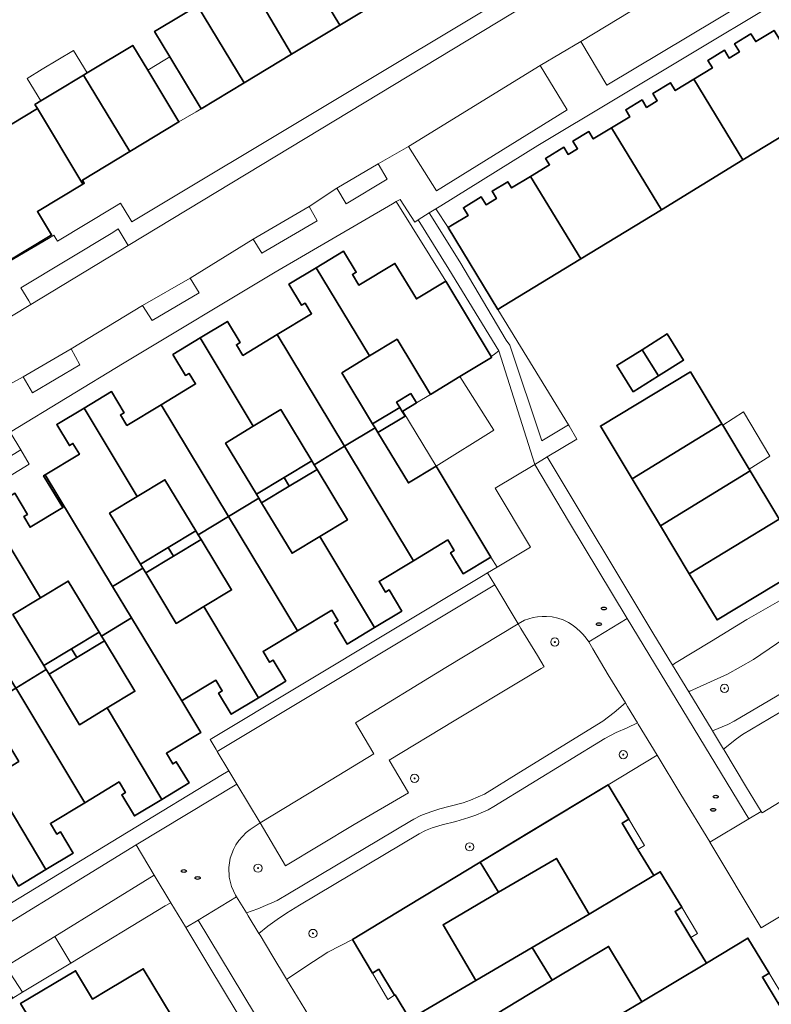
# Model space of a CAD drawing. Extents: x 147051 to 149075, y 463071 to 465537.
# Tile 25 of 229: x 147494 to 147567, y 463972 to 464068. Entities that reach past the tile are written whole.
import ezdxf

# ---------------------------------------------------------------- set-up
doc = ezdxf.new("R2010")
doc.units = 0
doc.header["$LTSCALE"] = 0.5
doc.layers.get('0').update_dxf_attribs({"linetype": 'CONTINUOUS'})
for name, color, linetype, lineweight in [('B-PV-GR-BEPLANTING_CULTUUR_BODEMBEDEKKER-GV', 252, 'CONTINUOUS', 18), ('B-PV-GR-BEPLANTING_CULTUUR_HEESTERS-GV', 252, 'CONTINUOUS', 18), ('B-PV-GR-BOOM-S', 252, 'CONTINUOUS', 25), ('B-PV-GR-GROENVOORZIENING-GV', 252, 'CONTINUOUS', 18), ('B-PV-IE-MEUBILAIR-S', 252, 'CONTINUOUS', 25), ('B-PV-OG-BEBOUWING-GV', 6, 'CONTINUOUS', 35), ('B-PV-OG-BEBOUWING_LUIFEL-GV', 6, 'CONTINUOUS', 18), ('B-PV-OG-TERREIN_BEGROEID-GV', 252, 'CONTINUOUS', 18), ('B-PV-OG-TERREIN_ERF-GV', 252, 'CONTINUOUS', 18), ('B-PV-VH-GESLOTENVERHARDING_ASFALT-GV', 252, 'CONTINUOUS', 18), ('B-PV-VH-GESLOTENVERHARDING_BETON-GV', 252, 'CONTINUOUS', 18), ('B-PV-VH-OPENVERHARDING_BETONSTRAATSTEEN-GV', 252, 'CONTINUOUS', 18), ('B-PV-VH-OPENVERHARDING_SIERBESTRATING-GV', 252, 'CONTINUOUS', 18), ('B-PV-VH-OPENVERHARDING_STRAATBAKSTEEN-GV', 252, 'CONTINUOUS', 18), ('B-PV-VH-OPENVERHARDING_TEGEL-GV', 252, 'CONTINUOUS', 18)]:
    doc.layers.add(name, color=color, linetype=linetype, lineweight=lineweight)
doc.styles.add('NLCS-ISO', font='NLCS-ISO.ttf')

# ---------------------------------------------------------------- blocks, each defined once
blk = doc.blocks.new('SIE-MEUBILAIR_PUT-SO')
blk.add_ellipse((0, 0), major_axis=(1.25, 0), ratio=0.54)
blk = doc.blocks.new('SGR-BOOM_GBKN-SO')
at = {"linetype": 'ByBlock', "lineweight": 18}
h = blk.add_hatch(color=0, dxfattribs=at)
h.dxf.hatch_style = 1
edge = h.paths.add_edge_path()
edge.add_arc((0, 0), 0.25, 0, 360)
at = {"color": 0, "linetype": 'ByBlock', "lineweight": 18}
for radius in [2, 0.25]:
    blk.add_circle((0, 0), radius, dxfattribs=at)
at = {"color": 0, "linetype": 'ByBlock', "lineweight": 18, "style": 'NLCS-ISO'}
blk.add_attdef('SOORT', (2.5, 0), '', height=1.5, dxfattribs=at)

msp = doc.modelspace()

# ---------------------------------------------------------------- linework, layer by layer
at = {"layer": 'B-PV-GR-BEPLANTING_CULTUUR_BODEMBEDEKKER-GV', "flags": 128}
msp.add_lwpolyline([(147535.752, 464042.239), (147540.173, 464034.924), (147540.506, 464035.146), (147540.917, 464035.467), (147536.075, 464043.409), (147533.069, 464048.219), (147532.731, 464048.007), (147531.302, 464050.2), (147530.943, 464049.991)], close=True, dxfattribs=at)
at = {"layer": 'B-PV-GR-BEPLANTING_CULTUUR_HEESTERS-GV', "flags": 128}
for points in [[(147525.145, 464051.294), (147526.048, 464049.769), (147530.048, 464052.176), (147529.169, 464053.676)], [(147516.996, 464046.329), (147517.849, 464044.979), (147523.223, 464048.138), (147522.445, 464049.514)], [(147547.705, 464028.274), (147540.828, 464039.501), (147535.98, 464047.46), (147534.778, 464049.288), (147534.157, 464048.903), (147537.118, 464044.127), (147541.635, 464036.5), (147541.987, 464036.025), (147545.121, 464026.71)], [(147510.846, 464042.543), (147506.222, 464039.884), (147507.15, 464038.434), (147511.75, 464041.117)], [(147494.598, 464032.938), (147495.501, 464031.388), (147500.126, 464034.121), (147499.273, 464035.647)], [(147540.917, 464035.467), (147540.506, 464035.146), (147540.173, 464034.924), (147540.227, 464034.835), (147537.135, 464032.966), (147540.459, 464027.746), (147534.814, 464024.237), (147540.163, 464015.389), (147540.756, 464014.409), (147544.005, 464016.36), (147540.57, 464022.083), (147544.428, 464024.399)], [(147519.337, 463981.972), (147520.549, 463982.662), (147532.245, 463989.638), (147532.644, 463989.876), (147533.339, 463990.228), (147533.863, 463990.441), (147534.489, 463990.656), (147535.197, 463990.879), (147536.057, 463991.098), (147537.453, 463991.454), (147538.183, 463991.728), (147538.918, 463992.035), (147539.518, 463992.318), (147542.883, 463994.383), (147551.057, 463999.4), (147552.172, 464000.25), (147553.263, 464001.185), (147551.595, 464003.922), (147550.082, 464006.464), (147549.683, 464007.143), (147549.429, 464007.5), (147549.148, 464007.84), (147548.843, 464008.158), (147548.515, 464008.452), (147548.167, 464008.72), (147547.705, 464009.02), (147547.203, 464009.265), (147546.674, 464009.448), (147546.129, 464009.565), (147545.579, 464009.615), (147545.142, 464009.613), (147544.705, 464009.574), (147544.271, 464009.498), (147543.846, 464009.385), (147543.435, 464009.237), (147542.801, 464008.898), (147543.083, 464008.438), (147544.699, 464005.813), (147545.337, 464004.717), (147545.058, 464004.535), (147543.168, 464003.409), (147536.583, 463999.447), (147530.251, 463995.61), (147532.116, 463992.432), (147526.835, 463989.342), (147520.152, 463985.337), (147517.669, 463989.514), (147516.713, 463988.877), (147516.313, 463988.56), (147515.943, 463988.201), (147515.612, 463987.805), (147515.324, 463987.378), (147515.083, 463986.928), (147514.771, 463986.077), (147514.627, 463985.155), (147514.669, 463984.212), (147514.894, 463983.307), (147515.28, 463982.486), (147515.389, 463982.311), (147516.344, 463980.763), (147517.45, 463981.16), (147518.42, 463981.579), (147518.806, 463981.744)], [(147570.8, 464001.746), (147564.677, 463998.115), (147564.083, 463997.682), (147562.811, 463996.694), (147562.835, 463996.655), (147565.054, 463992.969), (147566.484, 463990.633), (147566.573, 463990.487), (147570.841, 463993.091), (147571.196, 463992.536), (147576.709, 463995.853), (147574.874, 463999.229), (147572.793, 464002.541), (147572.616, 464002.823)], [(147517.673, 463978.569), (147518.826, 463976.675), (147520.26, 463974.294), (147520.357, 463974.345), (147522.127, 463975.544), (147524.27, 463976.911), (147526.687, 463978.165), (147531.97, 463981.362), (147536.792, 463984.286), (147543.815, 463988.534), (147551.566, 463993.214), (147556.363, 463996.112), (147554.503, 463999.127), (147554.434, 463999.242), (147553.422, 463998.764), (147552.36, 463998.315), (147551.251, 463997.728), (147540.436, 463991.108), (147539.88, 463990.777), (147539.44, 463990.596), (147538.698, 463990.27), (147538.022, 463990.021), (147536.733, 463989.646), (147535.4, 463989.327), (147534.448, 463989.017), (147533.796, 463988.762), (147533.164, 463988.448), (147521.515, 463981.517), (147520.235, 463980.728), (147519.332, 463980.098), (147518.426, 463979.453), (147517.565, 463978.748)]]:
    msp.add_lwpolyline(points, close=True, dxfattribs=at)
msp.add_lwpolyline([(147569.875, 464012.044), (147565.106, 464009.327), (147561.655, 464007.208), (147558.045, 464005.013), (147557.837, 464004.856), (147559.454, 464002.269), (147559.554, 464002.327), (147563.208, 464003.985), (147565.751, 464005.405), (147570.215, 464008.468)], dxfattribs=at)
at = {"layer": 'B-PV-GR-GROENVOORZIENING-GV', "flags": 128}
for points in [[(147508.438, 463981.423), (147508.971, 463981.745), (147507.362, 463984.419), (147497.688, 463978.437), (147499.239, 463975.871)], [(147492.896, 463975.54), (147494.537, 463973.034), (147499.239, 463975.871), (147497.688, 463978.437)]]:
    msp.add_lwpolyline(points, close=True, dxfattribs=at)
at = {"layer": 'B-PV-OG-BEBOUWING-GV', "flags": 128}
for points in [[(147525.435, 464067.188), (147530.06, 464069.975), (147525.531, 464077.491), (147520.905, 464074.702)], [(147520.746, 464064.361), (147525.435, 464067.188), (147520.905, 464074.702), (147516.281, 464071.914)], [(147516.122, 464061.573), (147520.746, 464064.361), (147516.281, 464071.914), (147511.943, 464069.299), (147511.56, 464069.068)], [(147508.876, 464064.089), (147511.919, 464059.04), (147516.122, 464061.573), (147511.56, 464069.068), (147510.043, 464068.154), (147507.39, 464066.554)], [(147564.711, 464054.048), (147572.533, 464058.812), (147567.752, 464066.663), (147565.953, 464065.567), (147565.495, 464066.319), (147563.9, 464065.348), (147564.374, 464064.571), (147563.385, 464063.968), (147562.919, 464064.732), (147561.294, 464063.742), (147561.742, 464063.006), (147559.928, 464061.901)], [(147504.972, 464054.862), (147509.766, 464057.758), (147506.726, 464062.79), (147505.265, 464065.209), (147500.998, 464062.631), (147500.819, 464062.523), (147500.471, 464062.313)], [(147495.737, 464059.453), (147495.975, 464059.06), (147500.418, 464051.704), (147500.547, 464051.782), (147500.367, 464052.08), (147504.972, 464054.862), (147500.471, 464062.313), (147497.775, 464060.684), (147496.301, 464059.794)], [(147559.928, 464061.901), (147558.113, 464060.796), (147557.646, 464061.563), (147555.934, 464060.521), (147556.368, 464059.81), (147555.32, 464059.171), (147554.881, 464059.891), (147553.287, 464058.92), (147553.689, 464058.261), (147551.911, 464057.178), (147556.765, 464049.208), (147564.711, 464054.048)], [(147484.275, 464046.675), (147484.542, 464046.234), (147486.907, 464047.676), (147486.23, 464048.794), (147489.72, 464050.903), (147490.733, 464050.638), (147492.816, 464047.19), (147492.748, 464047.148), (147491.765, 464046.555), (147493.176, 464044.22), (147493.281, 464044.283), (147497.066, 464046.571), (147497.354, 464046.745), (147495.973, 464049.019), (147500.418, 464051.704), (147495.975, 464059.06), (147491.17, 464056.157), (147490.932, 464056.55), (147488.027, 464061.358), (147480.963, 464057.105), (147484.125, 464051.872), (147481.931, 464050.546)], [(147551.911, 464057.178), (147550.132, 464056.095), (147549.698, 464056.809), (147548.155, 464055.869), (147548.597, 464055.144), (147547.675, 464054.583), (147547.25, 464055.281), (147545.487, 464054.208), (147545.869, 464053.58), (147544.017, 464052.452), (147548.908, 464044.422), (147556.765, 464049.208)], [(147544.017, 464052.452), (147542.165, 464051.324), (147541.797, 464051.928), (147540.266, 464050.996), (147540.693, 464050.295), (147539.686, 464049.682), (147539.217, 464050.451), (147537.476, 464049.391), (147537.929, 464048.648), (147536.415, 464047.725), (147535.98, 464047.46), (147540.828, 464039.501), (147541.273, 464039.772), (147548.908, 464044.422)], [(147531.023, 464036.598), (147534.267, 464031.232), (147537.135, 464032.966), (147540.227, 464034.835), (147540.173, 464034.924), (147535.752, 464042.239), (147532.902, 464040.516), (147530.807, 464043.982), (147527.298, 464041.861), (147526.672, 464042.896), (147527.032, 464043.114), (147525.79, 464045.168), (147523.133, 464043.561), (147528.327, 464034.968)], [(147525.632, 464033.339), (147528.327, 464034.968), (147523.133, 464043.561), (147520.476, 464041.955), (147521.717, 464039.901), (147522.06, 464040.108), (147522.685, 464039.073), (147519.339, 464037.05), (147525.91, 464026.18), (147528.875, 464027.973), (147528.636, 464028.369)], [(147515.993, 464035.027), (147515.367, 464036.063), (147515.727, 464036.28), (147514.485, 464038.334), (147511.828, 464036.728), (147517, 464028.121), (147519.696, 464029.751), (147522.705, 464024.773), (147522.94, 464024.385), (147525.91, 464026.18), (147519.339, 464037.05)], [(147509.171, 464035.121), (147510.412, 464033.067), (147510.754, 464033.274), (147511.38, 464032.239), (147508.034, 464030.216), (147514.605, 464019.347), (147517.548, 464021.126), (147517.309, 464021.522), (147514.305, 464026.492), (147517, 464028.121), (147511.828, 464036.728)], [(147554.881, 464035.571), (147556.474, 464033.029), (147558.926, 464034.566), (147557.333, 464037.108)], [(147554.016, 464031.489), (147556.474, 464033.029), (147554.881, 464035.571), (147552.423, 464034.03)], [(147559.609, 464033.426), (147550.825, 464028.135), (147550.885, 464028.036), (147553.909, 464023.015), (147562.653, 464028.373)], [(147504.688, 464028.193), (147504.062, 464029.229), (147504.422, 464029.446), (147503.18, 464031.5), (147500.523, 464029.894), (147505.708, 464021.295), (147508.404, 464022.925), (147511.413, 464017.947), (147511.648, 464017.559), (147514.605, 464019.347), (147508.034, 464030.216)], [(147532.369, 464031.327), (147530.971, 464030.482), (147531.284, 464029.964), (147531.527, 464029.576), (147531.571, 464029.602), (147532.919, 464030.417)], [(147506.256, 464014.3), (147506.017, 464014.696), (147503.012, 464019.666), (147505.708, 464021.295), (147500.523, 464029.894), (147497.866, 464028.288), (147499.102, 464026.242), (147499.444, 464026.449), (147500.07, 464025.414), (147496.733, 464023.396), (147503.308, 464012.518)], [(147531.527, 464029.576), (147531.284, 464029.964), (147528.636, 464028.369), (147528.875, 464027.973), (147529.147, 464027.523), (147531.798, 464029.12)], [(147535.946, 464017.058), (147536.572, 464016.022), (147536.23, 464015.816), (147537.471, 464013.762), (147540.163, 464015.389), (147534.814, 464024.237), (147532.119, 464022.607), (147529.147, 464027.523), (147528.875, 464027.973), (147525.91, 464026.18), (147532.604, 464015.038)], [(147553.909, 464023.015), (147556.674, 464018.426), (147565.411, 464023.793), (147565.324, 464023.937), (147562.74, 464028.228), (147562.653, 464028.373)], [(147531.472, 464010.135), (147530.231, 464012.189), (147529.888, 464011.982), (147529.263, 464013.018), (147532.604, 464015.038), (147525.91, 464026.18), (147522.94, 464024.385), (147523.217, 464023.927), (147526.183, 464019.019), (147523.488, 464017.39), (147528.815, 464008.529)], [(147520.519, 464022.301), (147523.217, 464023.927), (147522.94, 464024.385), (147522.705, 464024.773), (147520.007, 464023.147)], [(147496.733, 464023.396), (147496.587, 464023.308), (147498.455, 464020.219), (147495.271, 464018.294), (147494.645, 464019.33), (147495.005, 464019.547), (147493.763, 464021.601), (147491.106, 464019.995), (147496.288, 464011.431), (147498.984, 464013.06), (147501.993, 464008.082), (147502.228, 464007.695), (147505.155, 464009.464), (147503.308, 464012.518)], [(147520.007, 464023.147), (147517.309, 464021.522), (147517.548, 464021.126), (147517.82, 464020.676), (147520.519, 464022.301)], [(147556.674, 464018.426), (147559.482, 464013.763), (147568.247, 464019.085), (147568.019, 464019.464), (147565.411, 464023.793)], [(147524.65, 464010.229), (147525.276, 464009.194), (147524.916, 464008.977), (147526.158, 464006.923), (147528.815, 464008.529), (147523.488, 464017.39), (147520.792, 464015.76), (147517.82, 464020.676), (147517.548, 464021.126), (147514.605, 464019.347), (147521.308, 464008.209)], [(147568.247, 464019.085), (147559.482, 464013.763), (147562.192, 464009.265), (147573.508, 464016.081), (147570.774, 464020.619)], [(147496.836, 464004.435), (147496.597, 464004.831), (147493.593, 464009.801), (147496.288, 464011.431), (147491.106, 464019.995), (147488.449, 464018.388), (147489.69, 464016.335), (147490.032, 464016.541), (147490.658, 464015.506), (147487.312, 464013.483), (147493.867, 464002.64)], [(147520.176, 464003.307), (147518.934, 464005.361), (147518.592, 464005.154), (147517.966, 464006.189), (147521.308, 464008.209), (147514.605, 464019.347), (147511.648, 464017.559), (147511.925, 464017.101), (147514.891, 464012.193), (147512.195, 464010.564), (147517.519, 464001.7)], [(147509.226, 464015.475), (147511.925, 464017.101), (147511.648, 464017.559), (147511.413, 464017.947), (147508.715, 464016.321)], [(147508.715, 464016.321), (147506.017, 464014.696), (147506.256, 464014.3), (147506.528, 464013.85), (147509.226, 464015.475)], [(147505.155, 464009.464), (147510.033, 464001.394), (147510.187, 464001.487), (147513.353, 464003.401), (147513.979, 464002.365), (147513.62, 464002.148), (147514.861, 464000.094), (147517.519, 464001.7), (147512.195, 464010.564), (147509.5, 464008.934), (147508.102, 464011.246), (147506.528, 464013.85), (147506.256, 464014.3), (147503.308, 464012.518)], [(147502.505, 464007.236), (147505.471, 464002.329), (147502.776, 464000.699), (147508.093, 463991.796), (147510.75, 463993.402), (147509.509, 463995.456), (147509.166, 463995.249), (147508.54, 463996.285), (147511.895, 463998.313), (147510.033, 464001.394), (147505.155, 464009.464), (147502.228, 464007.695)], [(147502.505, 464007.236), (147502.228, 464007.695), (147501.993, 464008.082), (147499.295, 464006.457), (147499.807, 464005.611)], [(147499.295, 464006.457), (147496.597, 464004.831), (147496.836, 464004.435), (147497.108, 464003.985), (147499.807, 464005.611)], [(147503.928, 463993.497), (147504.554, 463992.461), (147504.194, 463992.244), (147505.436, 463990.19), (147508.093, 463991.796), (147502.776, 464000.699), (147500.08, 463999.07), (147497.108, 464003.985), (147496.836, 464004.435), (147493.867, 464002.64), (147493.96, 464002.486), (147500.586, 463991.476)], [(147491.191, 464000.397), (147494.158, 463995.49), (147491.462, 463993.86), (147496.797, 463984.968), (147499.454, 463986.574), (147498.212, 463988.628), (147497.87, 463988.421), (147497.244, 463989.456), (147500.586, 463991.476), (147493.96, 464002.486), (147493.867, 464002.64), (147490.914, 464000.856)], [(147492.631, 463986.668), (147493.257, 463985.632), (147492.898, 463985.415), (147494.139, 463983.361), (147496.797, 463984.968), (147491.462, 463993.86), (147488.766, 463992.231), (147485.795, 463997.147), (147485.523, 463997.596), (147482.544, 463995.796), (147489.285, 463984.645)], [(147529.228, 463975.269), (147530.77, 463972.724), (147530.826, 463972.758), (147532.263, 463970.388), (147538.683, 463974.169), (147535.505, 463979.586), (147540.903, 463982.752), (147539.124, 463985.672), (147551.566, 463993.214), (147543.815, 463988.534), (147536.792, 463984.286), (147531.97, 463981.362), (147526.687, 463978.165), (147528.61, 463974.894)], [(147554.482, 463986.93), (147552.94, 463989.475), (147553.592, 463989.87), (147551.566, 463993.214), (147539.124, 463985.672), (147540.903, 463982.752), (147546.538, 463986.057), (147549.715, 463980.641), (147556.029, 463984.378)], [(147559.645, 463978.351), (147558.102, 463980.897), (147558.754, 463981.292), (147556.653, 463984.756), (147556.029, 463984.378), (147549.715, 463980.641), (147544.171, 463977.388), (147546.122, 463974.185), (147551.615, 463977.478), (147554.846, 463972.087), (147561.163, 463975.847)], [(147554.846, 463972.087), (147552.881, 463970.909), (147554.825, 463967.724), (147560.207, 463970.947), (147563.43, 463965.565), (147569.676, 463969.408), (147568.152, 463971.947), (147566.609, 463974.493), (147567.261, 463974.888), (147565.197, 463978.291), (147561.164, 463975.845), (147561.163, 463975.847)], [(147534.575, 463966.859), (147536.117, 463964.313), (147536.135, 463964.324), (147537.841, 463961.509), (147540.418, 463963.071), (147543.826, 463965.481), (147540.594, 463970.872), (147546.122, 463974.185), (147544.171, 463977.388), (147538.683, 463974.169), (147532.263, 463970.388), (147532.429, 463970.114), (147531.903, 463969.795), (147533.923, 463966.463)], [(147496.014, 463969.129), (147497.164, 463969.819), (147498.216, 463968.066), (147498.228, 463968.046), (147500.011, 463965.075), (147509.11, 463970.623), (147506.293, 463975.318), (147502.731, 463973.181), (147501.353, 463972.354), (147499.69, 463975.125), (147494.342, 463971.916)]]:
    msp.add_lwpolyline(points, close=True, dxfattribs=at)
at = {"layer": 'B-PV-OG-BEBOUWING_LUIFEL-GV', "flags": 128}
for points in [[(147496.301, 464059.794), (147497.775, 464060.684), (147500.471, 464062.313), (147500.819, 464062.523), (147499.496, 464064.715), (147496.451, 464062.875), (147494.977, 464061.984)], [(147506.726, 464062.79), (147509.766, 464057.758), (147511.433, 464058.747), (147511.919, 464059.04), (147508.876, 464064.089), (147508.389, 464063.795)], [(147562.74, 464028.228), (147565.324, 464023.937), (147567.342, 464025.228), (147564.758, 464029.518)], [(147552.94, 463989.475), (147554.482, 463986.93), (147555.134, 463987.325), (147553.592, 463989.87)], [(147558.102, 463980.897), (147559.645, 463978.351), (147560.296, 463978.746), (147558.754, 463981.292)], [(147530.118, 463972.328), (147530.77, 463972.724), (147529.228, 463975.269), (147528.61, 463974.894)], [(147566.609, 463974.493), (147568.152, 463971.947), (147568.803, 463972.342), (147567.261, 463974.888)]]:
    msp.add_lwpolyline(points, close=True, dxfattribs=at)
at = {"layer": 'B-PV-OG-TERREIN_BEGROEID-GV', "flags": 128}
msp.add_lwpolyline([(147583.327, 464011.19), (147583.273, 464011.352), (147580.974, 464015.679), (147579.883, 464014.047), (147577.71, 464012.896), (147574.574, 464011.427), (147570.215, 464008.468), (147565.751, 464005.405), (147563.208, 464003.985), (147559.554, 464002.327), (147559.454, 464002.269), (147561.7, 463998.527), (147561.739, 463998.463), (147563.25, 463999.095), (147563.867, 463999.416), (147570.8, 464003.503), (147581.417, 464009.762), (147582.558, 464010.387), (147583.467, 464010.773)], close=True, dxfattribs=at)
at = {"layer": 'B-PV-OG-TERREIN_ERF-GV', "flags": 128}
for points in [[(147582.577, 464078.141), (147544.731, 464055.447), (147535.278, 464049.597), (147534.778, 464049.288), (147535.98, 464047.46), (147536.415, 464047.725), (147537.929, 464048.648), (147537.476, 464049.391), (147539.217, 464050.451), (147539.686, 464049.682), (147540.693, 464050.295), (147540.266, 464050.996), (147541.797, 464051.928), (147542.165, 464051.324), (147544.017, 464052.452), (147545.869, 464053.58), (147545.487, 464054.208), (147547.25, 464055.281), (147547.675, 464054.583), (147548.597, 464055.144), (147548.155, 464055.869), (147549.698, 464056.809), (147550.132, 464056.095), (147551.911, 464057.178), (147553.689, 464058.261), (147553.287, 464058.92), (147554.881, 464059.891), (147555.32, 464059.171), (147556.368, 464059.81), (147555.934, 464060.521), (147557.646, 464061.563), (147558.113, 464060.796), (147559.928, 464061.901), (147561.742, 464063.006), (147561.294, 464063.742), (147562.919, 464064.732), (147563.385, 464063.968), (147564.374, 464064.571), (147563.9, 464065.348), (147565.495, 464066.319), (147565.953, 464065.567), (147567.752, 464066.663)], [(147493.122, 464044.11), (147497.056, 464046.418), (147497.564, 464046.716), (147497.771, 464046.402), (147497.939, 464046.145), (147503.501, 464049.489), (147504.076, 464049.835), (147504.975, 464048.367), (147505.191, 464048.014), (147542.829, 464070.613)], [(147530.06, 464069.975), (147525.435, 464067.188), (147520.746, 464064.361), (147516.122, 464061.573), (147511.919, 464059.04), (147508.876, 464064.089), (147507.39, 464066.554), (147510.043, 464068.154)], [(147491.17, 464056.157), (147495.975, 464059.06), (147495.737, 464059.453), (147496.301, 464059.794), (147497.775, 464060.684), (147500.471, 464062.313), (147500.819, 464062.523), (147500.998, 464062.631), (147505.265, 464065.209), (147506.726, 464062.79), (147509.766, 464057.758), (147504.972, 464054.862), (147500.367, 464052.08), (147500.547, 464051.782), (147500.418, 464051.704), (147495.973, 464049.019), (147497.354, 464046.745), (147497.066, 464046.571), (147493.281, 464044.283)], [(147572.533, 464058.812), (147564.711, 464054.048), (147556.765, 464049.208), (147548.908, 464044.422), (147541.273, 464039.772), (147540.828, 464039.501), (147547.705, 464028.274), (147547.768, 464028.167), (147548.533, 464026.874), (147545.642, 464025.159), (147555.93, 464008.022), (147557.837, 464004.856), (147558.045, 464005.013), (147561.655, 464007.208), (147565.106, 464009.327), (147569.875, 464012.044)], [(147493.763, 464021.601), (147495.005, 464019.547), (147494.645, 464019.33), (147495.271, 464018.294), (147498.455, 464020.219), (147496.587, 464023.308), (147496.733, 464023.396), (147500.07, 464025.414), (147499.444, 464026.449), (147499.102, 464026.242), (147497.866, 464028.288), (147500.523, 464029.894), (147503.18, 464031.5), (147504.422, 464029.446), (147504.062, 464029.229), (147504.688, 464028.193), (147508.034, 464030.216), (147511.38, 464032.239), (147510.754, 464033.274), (147510.412, 464033.067), (147509.171, 464035.121), (147511.828, 464036.728), (147514.485, 464038.334), (147515.727, 464036.28), (147515.367, 464036.063), (147515.993, 464035.027), (147519.339, 464037.05), (147522.685, 464039.073), (147522.06, 464040.108), (147521.717, 464039.901), (147520.476, 464041.955), (147523.133, 464043.561), (147525.79, 464045.168), (147527.032, 464043.114), (147526.672, 464042.896), (147527.298, 464041.861), (147530.807, 464043.982), (147532.902, 464040.516), (147535.752, 464042.239), (147530.943, 464049.991), (147530.583, 464049.782), (147519.128, 464043.129), (147504.43, 464034.302), (147493.331, 464027.557), (147494.351, 464025.816), (147495.163, 464024.431), (147486.514, 464019.14)], [(147485.957, 463977.185), (147504.832, 463988.634), (147514.025, 463994.21), (147514.63, 463994.576), (147513.499, 463996.459), (147513.377, 463996.662), (147512.799, 463997.626), (147539.23, 464013.493), (147539.827, 464013.852), (147540.756, 464014.409), (147540.163, 464015.389), (147537.471, 464013.762), (147536.23, 464015.816), (147536.572, 464016.022), (147535.946, 464017.058), (147532.604, 464015.038), (147529.263, 464013.018), (147529.888, 464011.982), (147530.231, 464012.189), (147531.472, 464010.135), (147528.815, 464008.529), (147526.158, 464006.923), (147524.916, 464008.977), (147525.276, 464009.194), (147524.65, 464010.229), (147521.308, 464008.209), (147517.966, 464006.189), (147518.592, 464005.154), (147518.934, 464005.361), (147520.176, 464003.307), (147517.519, 464001.7), (147514.861, 464000.094), (147513.62, 464002.148), (147513.979, 464002.365), (147513.353, 464003.401), (147510.187, 464001.487), (147510.033, 464001.394), (147511.895, 463998.313), (147508.54, 463996.285), (147509.166, 463995.249), (147509.509, 463995.456), (147510.75, 463993.402), (147508.093, 463991.796), (147505.436, 463990.19), (147504.194, 463992.244), (147504.554, 463992.461), (147503.928, 463993.497), (147500.586, 463991.476), (147497.244, 463989.456), (147497.87, 463988.421), (147498.212, 463988.628), (147499.454, 463986.574), (147496.797, 463984.968), (147494.139, 463983.361)], [(147570.774, 463981.872), (147566.494, 463979.302), (147561.497, 463987.625), (147561.473, 463987.666), (147558.656, 463992.276), (147556.363, 463996.112), (147551.566, 463993.214), (147553.592, 463989.87), (147552.94, 463989.475), (147554.482, 463986.93), (147556.029, 463984.378), (147556.653, 463984.756), (147558.754, 463981.292), (147558.102, 463980.897), (147559.645, 463978.351), (147561.163, 463975.847), (147561.164, 463975.845), (147565.197, 463978.291), (147567.261, 463974.888), (147566.609, 463974.493), (147568.152, 463971.947)], [(147515.45, 463971.021), (147512.682, 463975.598), (147510.427, 463979.327), (147510.391, 463979.385), (147508.971, 463981.745), (147508.438, 463981.423), (147499.239, 463975.871), (147494.537, 463973.034), (147493.587, 463972.46), (147485.383, 463967.509)], [(147532.263, 463970.388), (147530.826, 463972.758), (147530.77, 463972.724), (147529.228, 463975.269), (147528.61, 463974.894), (147526.687, 463978.165), (147524.27, 463976.911), (147522.127, 463975.544), (147520.357, 463974.345), (147520.26, 463974.294), (147522.376, 463970.8)]]:
    msp.add_lwpolyline(points, dxfattribs=at)
for points in [[(147532.919, 464030.417), (147534.267, 464031.232), (147531.023, 464036.598), (147528.327, 464034.968), (147525.632, 464033.339), (147528.636, 464028.369), (147531.284, 464029.964), (147530.971, 464030.482), (147532.369, 464031.327)], [(147554.016, 464031.489), (147552.423, 464034.03), (147554.881, 464035.571), (147557.333, 464037.108), (147558.926, 464034.566), (147556.474, 464033.029)], [(147537.135, 464032.966), (147534.267, 464031.232), (147532.919, 464030.417), (147531.571, 464029.602), (147534.814, 464024.237), (147540.459, 464027.746)], [(147553.909, 464023.015), (147550.885, 464028.036), (147550.825, 464028.135), (147559.609, 464033.426), (147562.653, 464028.373), (147562.74, 464028.228), (147565.324, 464023.937), (147565.411, 464023.793), (147568.019, 464019.464), (147568.247, 464019.085), (147570.774, 464020.619), (147573.508, 464016.081), (147562.192, 464009.265), (147559.482, 464013.763), (147556.674, 464018.426)], [(147520.007, 464023.147), (147522.705, 464024.773), (147519.696, 464029.751), (147517, 464028.121), (147514.305, 464026.492), (147517.309, 464021.522)], [(147531.527, 464029.576), (147531.798, 464029.12), (147529.147, 464027.523), (147532.119, 464022.607), (147534.814, 464024.237), (147531.571, 464029.602)], [(147517.82, 464020.676), (147520.792, 464015.76), (147523.488, 464017.39), (147526.183, 464019.019), (147523.217, 464023.927), (147520.519, 464022.301)], [(147511.413, 464017.947), (147508.404, 464022.925), (147505.708, 464021.295), (147503.012, 464019.666), (147506.017, 464014.696), (147508.715, 464016.321)], [(147509.226, 464015.475), (147506.528, 464013.85), (147508.102, 464011.246), (147509.5, 464008.934), (147512.195, 464010.564), (147514.891, 464012.193), (147511.925, 464017.101)], [(147501.993, 464008.082), (147498.984, 464013.06), (147496.288, 464011.431), (147493.593, 464009.801), (147496.597, 464004.831), (147499.295, 464006.457)], [(147497.108, 464003.985), (147500.08, 463999.07), (147502.776, 464000.699), (147505.471, 464002.329), (147502.505, 464007.236), (147499.807, 464005.611)], [(147535.505, 463979.586), (147538.683, 463974.169), (147544.171, 463977.388), (147549.715, 463980.641), (147546.538, 463986.057), (147540.903, 463982.752)], [(147552.881, 463970.909), (147554.846, 463972.087), (147551.615, 463977.478), (147546.122, 463974.185), (147540.594, 463970.872), (147543.826, 463965.481)], [(147496.014, 463969.129), (147494.342, 463971.916), (147499.69, 463975.125), (147501.353, 463972.354), (147502.731, 463973.181), (147506.293, 463975.318), (147509.11, 463970.623), (147512.286, 463965.331), (147507.648, 463962.548), (147509.237, 463959.826), (147503.74, 463956.528), (147501.915, 463959.57), (147500.543, 463958.747), (147497.61, 463963.634), (147500.011, 463965.075), (147498.228, 463968.046), (147498.216, 463968.066), (147497.164, 463969.819)]]:
    msp.add_lwpolyline(points, close=True, dxfattribs=at)
at = {"layer": 'B-PV-VH-GESLOTENVERHARDING_ASFALT-GV', "flags": 128}
for points in [[(147492.498, 464031.81), (147494.598, 464032.938), (147499.273, 464035.647), (147506.222, 464039.884), (147510.846, 464042.543), (147516.996, 464046.329), (147522.445, 464049.514), (147525.145, 464051.294), (147529.169, 464053.676), (147532.135, 464055.362), (147544.943, 464063.255), (147548.931, 464065.597), (147562.179, 464073.622)], [(147545.046, 464070.05), (147504.83, 464045.73), (147495.341, 464039.991), (147493.447, 464038.846)]]:
    msp.add_lwpolyline(points, dxfattribs=at)
at = {"layer": 'B-PV-VH-GESLOTENVERHARDING_BETON-GV', "flags": 128}
msp.add_lwpolyline([(147570.8, 464003.503), (147563.867, 463999.416), (147563.25, 463999.095), (147561.739, 463998.463), (147562.811, 463996.694), (147564.083, 463997.682), (147564.677, 463998.115), (147570.8, 464001.746)], dxfattribs=at)
msp.add_lwpolyline([(147518.426, 463979.453), (147519.332, 463980.098), (147520.235, 463980.728), (147521.515, 463981.517), (147533.164, 463988.448), (147533.796, 463988.762), (147534.448, 463989.017), (147535.4, 463989.327), (147536.733, 463989.646), (147538.022, 463990.021), (147538.698, 463990.27), (147539.44, 463990.596), (147539.88, 463990.777), (147540.436, 463991.108), (147551.251, 463997.728), (147552.36, 463998.315), (147553.422, 463998.764), (147554.434, 463999.242), (147553.468, 464000.848), (147553.263, 464001.185), (147552.172, 464000.25), (147551.057, 463999.4), (147542.883, 463994.383), (147539.518, 463992.318), (147538.918, 463992.035), (147538.183, 463991.728), (147537.453, 463991.454), (147536.057, 463991.098), (147535.197, 463990.879), (147534.489, 463990.656), (147533.863, 463990.441), (147533.339, 463990.228), (147532.644, 463989.876), (147532.245, 463989.638), (147520.549, 463982.662), (147519.337, 463981.972), (147518.806, 463981.744), (147518.42, 463981.579), (147517.45, 463981.16), (147516.344, 463980.763), (147516.519, 463980.479), (147517.565, 463978.748)], close=True, dxfattribs=at)
at = {"layer": 'B-PV-VH-OPENVERHARDING_BETONSTRAATSTEEN-GV', "flags": 128}
for points in [[(147551.441, 464061.346), (147564.764, 464069.271), (147562.179, 464073.622), (147548.931, 464065.597)], [(147547.602, 464058.929), (147544.943, 464063.255), (147532.135, 464055.362), (147534.845, 464051.036)], [(147503.313, 464047.001), (147494.376, 464041.587), (147495.131, 464040.338), (147495.341, 464039.991), (147504.83, 464045.73), (147503.861, 464047.333)], [(147524.607, 463993.719), (147528.759, 463996.232), (147526.954, 463999.262), (147535.769, 464004.627), (147542.801, 464008.898), (147540.528, 464012.685), (147513.499, 463996.459), (147514.63, 463994.576), (147515.416, 463993.267), (147517.669, 463989.514)], [(147542.801, 464008.898), (147535.769, 464004.627), (147526.954, 463999.262), (147528.759, 463996.232), (147524.607, 463993.719), (147517.669, 463989.514), (147520.152, 463985.337), (147526.835, 463989.342), (147532.116, 463992.432), (147530.251, 463995.61), (147536.583, 463999.447), (147543.168, 464003.409), (147545.058, 464004.535), (147545.337, 464004.717), (147544.699, 464005.813), (147543.083, 464008.438)], [(147553.435, 464009.395), (147549.683, 464007.143), (147550.082, 464006.464), (147551.595, 464003.922), (147553.263, 464001.185), (147553.468, 464000.848), (147554.434, 463999.242), (147554.503, 463999.127), (147556.363, 463996.112), (147558.656, 463992.276), (147561.473, 463987.666), (147561.497, 463987.625), (147565.287, 463989.901)], [(147486.754, 463975.815), (147487.135, 463975.158), (147488.464, 463972.876), (147492.012, 463975.006), (147492.896, 463975.54), (147497.688, 463978.437), (147507.362, 463984.419), (147505.592, 463987.368)], [(147518.826, 463976.675), (147517.673, 463978.569), (147517.565, 463978.748), (147516.519, 463980.479), (147516.344, 463980.763), (147515.389, 463982.311), (147511.628, 463980.053), (147526.962, 463954.67), (147530.741, 463956.953), (147522.376, 463970.8), (147520.26, 463974.294)]]:
    msp.add_lwpolyline(points, close=True, dxfattribs=at)
at = {"layer": 'B-PV-VH-OPENVERHARDING_SIERBESTRATING-GV', "flags": 128}
for points in [[(147545.579, 464009.615), (147546.129, 464009.565), (147546.674, 464009.448), (147547.203, 464009.265), (147547.705, 464009.02), (147548.167, 464008.72), (147548.515, 464008.452), (147548.843, 464008.158), (147549.148, 464007.84), (147549.429, 464007.5), (147549.683, 464007.143), (147553.435, 464009.395), (147547.829, 464018.734), (147544.428, 464024.399), (147540.57, 464022.083), (147544.005, 464016.36), (147540.756, 464014.409), (147539.827, 464013.852), (147540.528, 464012.685), (147542.801, 464008.898), (147543.435, 464009.237), (147543.846, 464009.385), (147544.271, 464009.498), (147544.705, 464009.574), (147545.142, 464009.613)], [(147505.592, 463987.368), (147507.362, 463984.419), (147508.971, 463981.745), (147510.391, 463979.385), (147510.427, 463979.327), (147511.628, 463980.053), (147515.389, 463982.311), (147515.28, 463982.486), (147514.894, 463983.307), (147514.669, 463984.212), (147514.627, 463985.155), (147514.771, 463986.077), (147515.083, 463986.928), (147515.324, 463987.378), (147515.612, 463987.805), (147515.943, 463988.201), (147516.313, 463988.56), (147516.713, 463988.877), (147517.669, 463989.514), (147515.416, 463993.267), (147505.591, 463987.37)], [(147575.797, 463984.889), (147571.835, 463991.469), (147571.196, 463992.536), (147570.841, 463993.091), (147566.573, 463990.487), (147566.484, 463990.633), (147565.287, 463989.901), (147561.497, 463987.625), (147566.494, 463979.302), (147570.774, 463981.872), (147574.721, 463984.241)]]:
    msp.add_lwpolyline(points, close=True, dxfattribs=at)
at = {"layer": 'B-PV-VH-OPENVERHARDING_STRAATBAKSTEEN-GV', "flags": 128}
for points in [[(147469.353, 464010.806), (147470.292, 464009.249), (147486.514, 464019.14), (147495.163, 464024.431), (147494.351, 464025.816), (147489.532, 464022.906)], [(147547.829, 464018.734), (147553.435, 464009.395), (147565.287, 463989.901), (147566.484, 463990.633), (147565.054, 463992.969), (147562.835, 463996.655), (147562.811, 463996.694), (147561.739, 463998.463), (147561.7, 463998.527), (147559.454, 464002.269), (147557.837, 464004.856), (147555.93, 464008.022), (147545.642, 464025.159), (147544.428, 464024.399)], [(147512.799, 463997.626), (147513.377, 463996.662), (147513.499, 463996.459), (147540.528, 464012.685), (147539.827, 464013.852), (147539.23, 464013.493)], [(147505.591, 463987.37), (147515.416, 463993.267), (147514.63, 463994.576), (147514.025, 463994.21), (147504.832, 463988.634), (147485.957, 463977.185), (147486.754, 463975.815), (147505.592, 463987.368)], [(147512.682, 463975.598), (147515.45, 463971.021), (147529.509, 463947.601), (147530.756, 463948.35), (147526.962, 463954.67), (147511.628, 463980.053), (147510.427, 463979.327)]]:
    msp.add_lwpolyline(points, close=True, dxfattribs=at)
at = {"layer": 'B-PV-VH-OPENVERHARDING_TEGEL-GV', "flags": 128}
for points in [[(147489.532, 464022.906), (147494.351, 464025.816), (147493.331, 464027.557), (147504.43, 464034.302), (147519.128, 464043.129), (147530.583, 464049.782), (147530.943, 464049.991), (147531.302, 464050.2), (147532.731, 464048.007), (147533.069, 464048.219), (147534.157, 464048.903), (147534.778, 464049.288), (147535.278, 464049.597), (147544.731, 464055.447), (147582.577, 464078.141)], [(147542.829, 464070.613), (147505.191, 464048.014), (147504.975, 464048.367), (147504.076, 464049.835), (147503.501, 464049.489), (147497.939, 464046.145), (147497.771, 464046.402), (147497.564, 464046.716), (147497.056, 464046.418), (147493.122, 464044.11)], [(147493.447, 464038.846), (147495.341, 464039.991), (147495.131, 464040.338), (147494.376, 464041.587), (147503.313, 464047.001), (147503.861, 464047.333), (147504.83, 464045.73), (147545.046, 464070.05)], [(147564.764, 464069.271), (147551.441, 464061.346), (147548.931, 464065.597), (147544.943, 464063.255), (147547.602, 464058.929), (147534.845, 464051.036), (147532.135, 464055.362), (147529.169, 464053.676), (147530.048, 464052.176), (147526.048, 464049.769), (147525.145, 464051.294), (147522.445, 464049.514), (147523.223, 464048.138), (147517.849, 464044.979), (147516.996, 464046.329), (147510.846, 464042.543), (147511.75, 464041.117), (147507.15, 464038.434), (147506.222, 464039.884), (147499.273, 464035.647), (147500.126, 464034.121), (147495.501, 464031.388), (147494.598, 464032.938), (147492.498, 464031.81)]]:
    msp.add_lwpolyline(points, dxfattribs=at)
for points in [[(147544.428, 464024.399), (147545.642, 464025.159), (147548.533, 464026.874), (147547.768, 464028.167), (147547.705, 464028.274), (147545.121, 464026.71), (147541.987, 464036.025), (147541.635, 464036.5), (147537.118, 464044.127), (147534.157, 464048.903), (147533.069, 464048.219), (147536.075, 464043.409), (147540.917, 464035.467)], [(147494.537, 463973.034), (147492.896, 463975.54), (147492.012, 463975.006), (147493.587, 463972.46)]]:
    msp.add_lwpolyline(points, close=True, dxfattribs=at)

# ---------------------------------------------------------------- block references
at = {"layer": 'B-PV-GR-BOOM-S', "xscale": 0.2, "yscale": 0.2, "zscale": 0.2}
for p in [(147546.386, 464007.114), (147562.911, 464002.602), (147553.052, 463996.155), (147532.721, 463993.843), (147538.09, 463987.182), (147517.472, 463985.107), (147522.824, 463978.748)]:
    msp.add_blockref('SGR-BOOM_GBKN-SO', p, dxfattribs=at)
at = {"layer": 'B-PV-IE-MEUBILAIR-S', "xscale": 0.2, "yscale": 0.2, "zscale": 0.2}
for p in [(147551.171, 464010.39), (147550.685, 464008.85), (147562.064, 463992.061), (147561.812, 463990.79), (147510.238, 463984.825), (147511.588, 463984.151)]:
    msp.add_blockref('SIE-MEUBILAIR_PUT-SO', p, dxfattribs=at)

doc.saveas('drawing.dxf')
